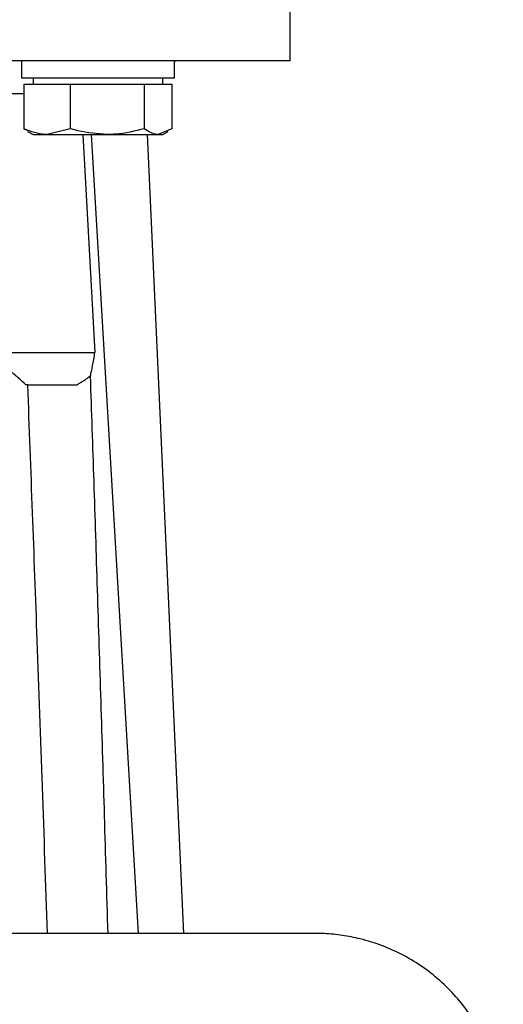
# Model space of a CAD drawing. Header units: millimetres. Extents: x 376 to 1489, y -51 to 902.
# Tile 27 of 30: x 1105 to 1142, y 412 to 488. Entities that reach past the tile are written whole.
import ezdxf

# ---------------------------------------------------------------- set-up
doc = ezdxf.new("R2010")
doc.units = ezdxf.units.MM

msp = doc.modelspace()

# ---------------------------------------------------------------- linework, layer by layer
at = {"color": 7, "linetype": 'Continuous', "lineweight": 25}
for p, q in [((1125.769, 484.324), (1125.769, 495.324)), ((1105.046, 484.324), (1105.046, 483.024)), ((1117.104, 484.324), (1116.816, 484.295)), ((1116.846, 483.024), (1116.846, 484.324)), ((1105.046, 483.024), (1116.846, 483.024)), ((1105.946, 483.024), (1105.946, 482.524)), ((1115.946, 482.524), (1115.946, 483.024)), ((1105.233, 482.524), (1105.233, 479.096)), ((1105.233, 482.524), (1107.022, 482.524)), ((1107.022, 482.524), (1108.811, 482.524)), ((1108.811, 482.524), (1108.811, 479.096)), ((1108.811, 482.524), (1111.667, 482.524)), ((1111.667, 482.524), (1114.524, 482.524)), ((1114.524, 482.524), (1114.524, 479.096)), ((1114.524, 482.524), (1115.592, 482.524)), ((1115.592, 482.524), (1116.659, 482.524)), ((1116.659, 482.524), (1116.659, 479.096)), ((1105.233, 479.096), (1105.563, 478.958)), ((1105.525, 478.892), (1105.946, 478.649)), ((1108.811, 479.096), (1107.022, 478.649)), ((1116.659, 479.096), (1115.592, 478.649)), ((1115.946, 478.649), (1116.367, 478.892)), ((1105.946, 478.649), (1107.022, 478.649)), ((1107.022, 478.649), (1111.667, 478.649)), ((1109.79, 478.649), (1110.695, 461.824)), ((1114.065, 416.973), (1110.44, 478.649)), ((1111.667, 478.649), (1115.592, 478.649)), ((1114.746, 478.649), (1117.548, 416.973)), ((1115.592, 478.649), (1115.946, 478.649)), ((1105.536, 459.324), (1105.396, 459.324)), ((1105.536, 459.324), (1109.334, 459.324)), ((1107.057, 416.973), (1103.769, 416.973)), ((1127.71, 416.973), (1107.057, 416.973))]:
    msp.add_line(p, q, dxfattribs=at)
at = {"color": 8, "linetype": 'Continuous', "lineweight": 25}
msp.add_line((1103.178, 481.824), (1105.233, 481.824), dxfattribs=at)
at = {"color": 7, "linetype": 'Continuous', "lineweight": 25}
for points, knots in [([(1125.769, 484.324), (1125.769, 484.324), (1125.559, 484.324), (1124.729, 484.324), (1124.109, 484.324), (1122.481, 484.324), (1121.473, 484.324), (1119.11, 484.324), (1117.754, 484.324), (1114.746, 484.324), (1113.093, 484.324), (1109.556, 484.324), (1107.671, 484.324), (1103.741, 484.324), (1101.695, 484.324), (1097.523, 484.324), (1095.396, 484.324), (1093.269, 484.324)], [0, 0, 0, 0, 0.125, 0.125, 0.25, 0.25, 0.375, 0.375, 0.5, 0.5, 0.625, 0.625, 0.75, 0.75, 0.875, 0.875, 1, 1, 1, 1]), ([(1107.022, 478.649), (1106.98, 478.65), (1106.376, 478.656), (1105.784, 478.884), (1105.233, 479.096)], [0, 0, 0, 0, 0.070201, 1, 1, 1, 1]), ([(1111.667, 478.649), (1110.904, 478.705), (1109.937, 478.777), (1109.007, 479.04), (1108.811, 479.096)], [0, 0, 0, 0, 0.788999, 1, 1, 1, 1]), ([(1114.524, 479.096), (1113.8, 478.913), (1112.858, 478.675), (1111.892, 478.654), (1111.667, 478.649)], [0, 0, 0, 0, 0.768151, 1, 1, 1, 1]), ([(1115.592, 478.649), (1115.566, 478.65), (1115.206, 478.656), (1114.853, 478.884), (1114.524, 479.096)], [0, 0, 0, 0, 0.0702006, 1, 1, 1, 1]), ([(1105.396, 459.324), (1105.196, 459.501), (1104.775, 459.874), (1104.12, 460.469), (1103.407, 461.124), (1102.916, 461.585), (1102.66, 461.824)], [0, 0, 0, 0, 0.216324, 0.455086, 0.716307, 1, 1, 1, 1]), ([(1102.66, 461.824), (1102.994, 461.824), (1103.442, 461.824), (1104.527, 461.824), (1105.165, 461.824), (1106.58, 461.824), (1107.357, 461.824), (1108.986, 461.824), (1109.839, 461.824), (1110.695, 461.824)], [0, 0, 0, 0, 0.25, 0.25, 0.5, 0.5, 0.75, 0.75, 1, 1, 1, 1]), ([(1110.691, 461.824), (1110.661, 461.641), (1110.605, 461.294), (1110.514, 460.805), (1110.43, 460.375), (1110.373, 460.108), (1110.346, 459.985)], [0, 0, 0, 0, 0.297128, 0.562928, 0.79726, 1, 1, 1, 1]), ([(1110.347, 459.985), (1110.261, 459.922), (1110.093, 459.797), (1109.837, 459.624), (1109.586, 459.465), (1109.417, 459.371), (1109.334, 459.324)], [0, 0, 0, 0, 0.261771, 0.515227, 0.761044, 1, 1, 1, 1]), ([(1110.346, 459.985), (1110.438, 457.276), (1110.623, 451.778), (1110.894, 443.413), (1111.165, 434.811), (1111.436, 425.971), (1111.613, 419.999), (1111.703, 416.973)], [0, 0, 0, 0, 0.188993, 0.383489, 0.58349, 0.788993, 1, 1, 1, 1]), ([(1107.057, 416.973), (1106.796, 424.51), (1106.306, 438.627), (1105.781, 452.744), (1105.536, 459.324)], [0, 0, 0, 0, 0.533849, 1, 1, 1, 1]), ([(1141.106, 396.924), (1141.155, 397.045), (1141.253, 397.286), (1141.387, 397.652), (1141.512, 398.021), (1141.626, 398.392), (1141.731, 398.767), (1141.825, 399.144), (1141.909, 399.524), (1141.983, 399.907), (1142.124, 400.757), (1142.244, 402.089), (1142.177, 403.898), (1141.889, 405.685), (1141.384, 407.405), (1140.682, 409.033), (1139.796, 410.548), (1138.735, 411.947), (1137.499, 413.219), (1136.104, 414.344), (1134.563, 415.294), (1132.917, 416.047), (1131.541, 416.478), (1130.497, 416.709), (1129.806, 416.827), (1129.111, 416.911), (1128.412, 416.964), (1127.944, 416.97), (1127.71, 416.973)], [0, 0, 0, 0, 0.013727, 0.02742, 0.041089, 0.054744, 0.068393, 0.082049, 0.095719, 0.109415, 0.123146, 0.186583, 0.250038, 0.313475, 0.376929, 0.438458, 0.500004, 0.561532, 0.623079, 0.686516, 0.74997, 0.813407, 0.876862, 0.901545, 0.926142, 0.950712, 0.975312, 1, 1, 1, 1])]:
    msp.add_open_spline(points, degree=3, knots=knots, dxfattribs=at)

doc.saveas('drawing.dxf')
